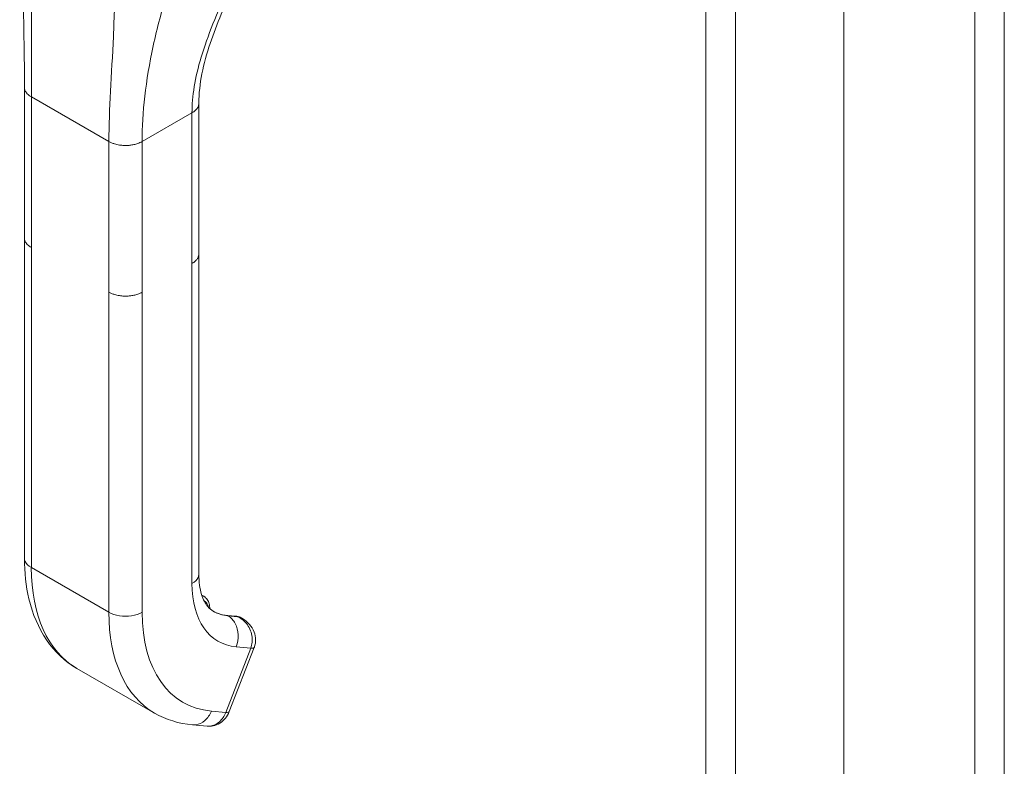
# Model space of a CAD drawing. Header units: inches. Extents: x 7 to 216, y 7 to 136.
# Tile 24 of 30: x 206.43 to 211.02, y 105.01 to 108.49. Entities that reach past the tile are written whole.
import ezdxf

# ---------------------------------------------------------------- set-up
doc = ezdxf.new("R2010")
doc.units = ezdxf.units.IN
doc.header["$LTSCALE"] = 13
doc.header["$MEASUREMENT"] = 0
doc.layers.add('Visible (ANSI)', color=7, linetype='Continuous', lineweight=5)
doc.layers.add('Visible Narrow (ANSI)', color=7, linetype='Continuous', lineweight=5)

msp = doc.modelspace()

# ---------------------------------------------------------------- linework, layer by layer
at = {"layer": 'Visible (ANSI)'}
for p, q in [((210.2716, 120.785), (210.2716, 99.5156)), ((206.448, 107.4756), (206.448, 108.1786)), ((207.2619, 107.4011), (207.2619, 108.1042)), ((206.448, 107.4742), (206.448, 105.9812)), ((207.2618, 107.3998), (207.2618, 105.9067)), ((207.2756, 105.8079), (207.2848, 105.8027)), ((207.4373, 105.7095), (207.3925, 105.7136)), ((207.4643, 105.6993), (207.4577, 105.7031)), ((207.4039, 105.2643), (207.5202, 105.5642)), ((206.6931, 105.4663), (207.055, 105.2579)), ((207.2327, 105.2025), (207.2999, 105.1964))]:
    msp.add_line(p, q, dxfattribs=at)
for centre, major_axis, ratio, start_param, end_param in [((207.5658, 106.1449), (-0.2372, -0.4118), 0.578093, 6.283183, 6.283185), ((207.2038, 106.3532), (-0.5108, -0.887), 0.578093, 6.283183, 6.283185), ((207.3357, 105.2906), (0.0682, -0.0264), 0.209664, 6.283005, 6.283012)]:
    msp.add_ellipse(centre, major_axis=major_axis, ratio=ratio, start_param=start_param, end_param=end_param, dxfattribs=at)
for points in [[(206.448, 108.1786), (206.448, 108.4317), (206.4391, 108.7063), (206.4258, 108.9818)], [(207.0306, 108.279), (207.0306, 108.279), (207.0306, 108.279), (207.0306, 108.279)], [(206.448, 107.4756), (206.448, 107.4756), (206.448, 107.4756), (206.448, 107.4756)], [(207.2619, 107.4011), (207.2619, 107.4011), (207.2619, 107.4011), (207.2619, 107.4011)], [(207.4653, 105.6987), (207.4652, 105.6987), (207.4652, 105.6988), (207.4652, 105.6988)], [(207.2327, 105.2025), (207.1696, 105.2083), (207.1083, 105.2271), (207.055, 105.2579)], [(207.2999, 105.1964), (207.2999, 105.1964), (207.2999, 105.1964), (207.2999, 105.1964)]]:
    msp.add_open_spline(points, degree=3, dxfattribs=at)
for points, knots in [([(207.4266, 108.6589), (207.3855, 108.566), (207.3452, 108.4749), (207.2828, 108.2893), (207.2619, 108.1939), (207.2619, 108.1042)], [0, 0, 0, 0, 0.927508, 0.927508, 1.885882, 1.885882, 1.885882, 1.885882]), ([(206.6931, 105.4663), (206.6372, 105.4984), (206.5883, 105.5447), (206.5131, 105.655), (206.4858, 105.7199), (206.4549, 105.85), (206.448, 105.9143), (206.448, 105.9812)], [0, 0, 0, 0, 0.765303, 0.765303, 1.534093, 1.534093, 2.180875, 2.180875, 2.180875, 2.180875]), ([(207.2618, 105.9067), (207.2618, 105.8701), (207.2666, 105.8375), (207.2821, 105.7865), (207.2927, 105.7675), (207.3114, 105.745), (207.3195, 105.7383), (207.3286, 105.7331)], [0, 0, 0, 0, 0.40046, 0.40046, 0.792243, 0.792243, 1.078817, 1.078817, 1.078817, 1.078817]), ([(207.3126, 105.7448), (207.3126, 105.745), (207.3126, 105.7452), (207.3126, 105.7533), (207.3117, 105.7609), (207.3079, 105.7753), (207.3049, 105.7821), (207.2965, 105.7939), (207.2911, 105.799), (207.2848, 105.8027)], [4.7074052, 4.7074052, 4.7074052, 4.7074052, 4.7131625, 4.7131625, 4.9753486, 4.9753486, 5.2375347, 5.2375347, 5.4997209, 5.4997209, 5.4997209, 5.4997209]), ([(207.3279, 105.7335), (207.3317, 105.7313), (207.3356, 105.7293), (207.3437, 105.7256), (207.3478, 105.7239), (207.3562, 105.7208), (207.3605, 105.7195), (207.3694, 105.7172), (207.3739, 105.7162), (207.383, 105.7146), (207.3877, 105.714), (207.3925, 105.7136)], [2.3581282, 2.3581282, 2.3581282, 2.3581282, 2.4101013, 2.4101013, 2.4620745, 2.4620745, 2.5140476, 2.5140476, 2.5660207, 2.5660207, 2.6179939, 2.6179939, 2.6179939, 2.6179939]), ([(207.4373, 105.7095), (207.4387, 105.7093), (207.4401, 105.7091), (207.443, 105.7086), (207.4444, 105.7083), (207.4472, 105.7076), (207.4485, 105.7072), (207.4512, 105.7062), (207.4526, 105.7057), (207.4552, 105.7044), (207.4565, 105.7038), (207.4577, 105.7031)], [0.5235988, 0.5235988, 0.5235988, 0.5235988, 0.5755719, 0.5755719, 0.627545, 0.627545, 0.6795182, 0.6795182, 0.7314913, 0.7314913, 0.7834645, 0.7834645, 0.7834645, 0.7834645]), ([(207.4653, 105.6987), (207.4776, 105.6917), (207.4889, 105.6825), (207.5077, 105.6614), (207.5153, 105.6491), (207.5245, 105.6245), (207.5268, 105.6121), (207.5268, 105.5889), (207.5249, 105.5777), (207.521, 105.5663), (207.5206, 105.5652), (207.5202, 105.5642)], [0, 0, 0, 0, 0.1169028, 0.1169028, 0.2324853, 0.2324853, 0.3331803, 0.3331803, 0.4235683, 0.4235683, 0.432738, 0.432738, 0.432738, 0.432738]), ([(207.4039, 105.2643), (207.3996, 105.2532), (207.3935, 105.2428), (207.3787, 105.2246), (207.3696, 105.2166), (207.3501, 105.2047), (207.3395, 105.2004), (207.3193, 105.1961), (207.3095, 105.1955), (207.2999, 105.1964)], [0, 0, 0, 0, 0.0973397, 0.0973397, 0.1949057, 0.1949057, 0.2875726, 0.2875726, 0.3676703, 0.3676703, 0.3676703, 0.3676703])]:
    msp.add_open_spline(points, degree=3, knots=knots, dxfattribs=at)
at = {"layer": 'Visible Narrow (ANSI)'}
for p, q in [((210.8823, 98.6196), (210.8823, 121.2176)), ((211.0205, 121.2413), (211.0205, 98.5959)), ((209.628, 99.2399), (209.628, 120.4787)), ((209.7662, 120.494), (209.7662, 99.2246)), ((206.8612, 108.3748), (206.8612, 108.3748)), ((207.027, 108.2586), (207.027, 108.2586)), ((207.0256, 108.2501), (207.0256, 108.2501)), ((207.0129, 108.1645), (207.0129, 108.1645)), ((206.4801, 107.4309), (206.4801, 108.1339)), ((206.4801, 108.1339), (206.842, 107.9255)), ((206.9971, 107.9255), (207.2297, 108.0595)), ((207.2297, 107.3565), (207.2297, 108.0595)), ((206.842, 107.2225), (206.842, 107.9255)), ((206.9971, 107.2225), (206.9971, 107.9255)), ((206.4801, 107.4309), (206.4801, 105.9365)), ((207.2297, 107.3565), (207.2297, 105.8621)), ((206.842, 107.2225), (206.842, 105.7281)), ((206.9971, 107.2225), (206.9971, 105.7281)), ((206.842, 105.7281), (206.4801, 105.9365)), ((207.4418, 105.708), (207.397, 105.7121)), ((207.397, 105.7121), (207.3978, 105.7117)), ((207.3978, 105.7117), (207.4425, 105.7076)), ((207.4425, 105.7076), (207.4418, 105.708)), ((207.3874, 105.2609), (207.5037, 105.5609)), ((207.4366, 105.567), (207.5037, 105.5609)), ((207.3202, 105.2671), (207.3874, 105.2609))]:
    msp.add_line(p, q, dxfattribs=at)
for centre, major_axis, ratio, start_param, end_param in [((207.2039, 106.3533), (-0.5108, -0.8871), 0.578093, 5.495853, 6.283183), ((207.6434, 106.1003), (-0.2919, -0.5069), 0.578093, 5.495853, 6.543051), ((207.2301, 105.7076), (0.0547, 0.095), 0.578093, 0, 0.14683), ((207.2422, 105.7006), (0.0462, 0.0802), 0.578093, 5.67181, 6.332517), ((207.5658, 106.1449), (-0.5108, -0.8871), 0.578093, 5.495853, 6.283183), ((207.6434, 106.1003), (-0.4561, -0.792), 0.578093, 5.495853, 6.543051), ((207.565, 106.1454), (-0.2372, -0.4118), 0.578093, 0.001838, 0.259866), ((207.5658, 106.1449), (-0.2372, -0.4118), 0.578093, 0, 0.259866), ((207.3909, 105.6964), (0.0016, 0.0171), 0.788574, 5.935257, 6.283185), ((207.4357, 105.6923), (0.0016, 0.0171), 0.788574, 5.935257, 6.283185), ((207.403, 105.608), (0.0547, 0.095), 0.578093, 0, 0.259866), ((207.1456, 106.0199), (-0.265, -0.4602), 0.578093, 6.181412, 6.181415), ((207.452, 105.5906), (0.0682, -0.0264), 0.209643, 5.650641, 6.283009), ((207.3357, 105.2907), (0.0682, -0.0264), 0.209664, 5.650597, 6.283179)]:
    msp.add_ellipse(centre, major_axis=major_axis, ratio=ratio, start_param=start_param, end_param=end_param, dxfattribs=at)
for points, knots in [([(206.4801, 108.1339), (206.4801, 108.2099), (206.4807, 108.2885), (206.481, 108.3722), (206.4813, 108.4558), (206.4813, 108.5445), (206.4813, 108.6361), (206.4812, 108.7276), (206.4809, 108.8219), (206.4829, 108.9256)], [0, 0, 0, 0, 0.333333, 0.333333, 0.333333, 0.666667, 0.666667, 0.666667, 1, 1, 1, 1]), ([(206.842, 107.9255), (206.842, 108.0015), (206.8452, 108.0786), (206.8496, 108.1599), (206.8539, 108.2413), (206.8592, 108.3269), (206.8631, 108.4162), (206.867, 108.5054), (206.8696, 108.5981), (206.8706, 108.7023)], [0, 0, 0, 0, 0.333333, 0.333333, 0.333333, 0.666667, 0.666667, 0.666667, 1, 1, 1, 1]), ([(206.9971, 107.9255), (206.9971, 107.9929), (207.0011, 108.0631), (207.0096, 108.1374), (207.0181, 108.2116), (207.0313, 108.2898), (207.0491, 108.3719), (207.0669, 108.454), (207.0893, 108.5399), (207.1176, 108.634)], [0, 0, 0, 0, 0.333333, 0.333333, 0.333333, 0.666667, 0.666667, 0.666667, 1, 1, 1, 1]), ([(207.2297, 108.0595), (207.2297, 108.0976), (207.2331, 108.1385), (207.2402, 108.1818), (207.2472, 108.2251), (207.2581, 108.2709), (207.2728, 108.3196), (207.2875, 108.3683), (207.3061, 108.4199), (207.3275, 108.4743), (207.349, 108.5287), (207.3734, 108.5859), (207.4001, 108.6485)], [0, 0, 0, 0, 0.25, 0.25, 0.25, 0.5, 0.5, 0.5, 0.75, 0.75, 0.75, 1, 1, 1, 1]), ([(206.448, 108.1786), (206.448, 108.1773), (206.4481, 108.174), (206.4491, 108.1687), (206.4514, 108.1624), (206.4551, 108.1557), (206.4607, 108.1487), (206.4686, 108.1413), (206.4759, 108.1364), (206.4801, 108.1339)], [0.5515353, 0.5515353, 0.5515353, 0.5515353, 0.6, 0.6666667, 0.7333333, 0.8, 0.8666667, 0.9333333, 1, 1, 1, 1]), ([(207.2297, 108.0595), (207.2327, 108.0612), (207.2379, 108.0646), (207.2443, 108.0697), (207.2494, 108.0747), (207.2535, 108.0797), (207.2567, 108.0847), (207.2591, 108.0897), (207.2608, 108.0947), (207.2617, 108.0995), (207.2619, 108.1027), (207.2619, 108.1042)], [0, 0, 0, 0, 0.0625, 0.125, 0.1875, 0.25, 0.3125, 0.375, 0.4375, 0.5, 0.5503525, 0.5503525, 0.5503525, 0.5503525]), ([(206.4801, 107.4309), (206.4759, 107.4333), (206.4723, 107.4358), (206.4691, 107.4383), (206.466, 107.4407), (206.4633, 107.4432), (206.4611, 107.4456), (206.4588, 107.448), (206.457, 107.4504), (206.4554, 107.4526), (206.4539, 107.4549), (206.4526, 107.4572), (206.4516, 107.4593), (206.4507, 107.4615), (206.4499, 107.4636), (206.4493, 107.4656), (206.4488, 107.4676), (206.4484, 107.4696), (206.4482, 107.4715), (206.448, 107.4729), (206.448, 107.4742), (206.448, 107.4756)], [0, 0, 0, 0, 0.0666667, 0.0666667, 0.0666667, 0.1333333, 0.1333333, 0.1333333, 0.2, 0.2, 0.2, 0.2666667, 0.2666667, 0.2666667, 0.3333333, 0.3333333, 0.3333333, 0.4, 0.4, 0.4, 0.44842, 0.44842, 0.44842, 0.44842]), ([(207.2619, 107.4011), (207.2619, 107.3997), (207.2618, 107.3983), (207.2616, 107.3969), (207.2614, 107.3951), (207.2611, 107.3934), (207.2606, 107.3917), (207.2602, 107.39), (207.2596, 107.3883), (207.259, 107.3866), (207.2583, 107.385), (207.2575, 107.3833), (207.2565, 107.3817), (207.2556, 107.38), (207.2545, 107.3783), (207.2533, 107.3767), (207.2521, 107.375), (207.2508, 107.3733), (207.2492, 107.3717), (207.2477, 107.37), (207.246, 107.3683), (207.2441, 107.3666), (207.2422, 107.3649), (207.24, 107.3632), (207.2377, 107.3615), (207.2353, 107.3598), (207.2327, 107.3581), (207.2297, 107.3565)], [0.449763, 0.449763, 0.449763, 0.449763, 0.5, 0.5, 0.5, 0.5625, 0.5625, 0.5625, 0.625, 0.625, 0.625, 0.6875, 0.6875, 0.6875, 0.75, 0.75, 0.75, 0.8125, 0.8125, 0.8125, 0.875, 0.875, 0.875, 0.9375, 0.9375, 0.9375, 1, 1, 1, 1]), ([(206.9971, 107.2225), (206.9938, 107.2206), (206.9905, 107.2189), (206.9872, 107.2174), (206.9839, 107.2159), (206.9806, 107.2146), (206.9774, 107.2135), (206.9741, 107.2123), (206.9709, 107.2113), (206.9678, 107.2104), (206.9647, 107.2095), (206.9616, 107.2088), (206.9585, 107.2081), (206.9555, 107.2074), (206.9525, 107.2069), (206.9495, 107.2064), (206.9465, 107.2059), (206.9435, 107.2055), (206.9405, 107.2052), (206.9375, 107.2048), (206.9345, 107.2046), (206.9314, 107.2044), (206.9284, 107.2042), (206.9253, 107.204), (206.9221, 107.204), (206.919, 107.204), (206.9158, 107.204), (206.9125, 107.2041), (206.9092, 107.2042), (206.9058, 107.2045), (206.9022, 107.2048), (206.8987, 107.2051), (206.8951, 107.2055), (206.8914, 107.2061), (206.8876, 107.2067), (206.8837, 107.2074), (206.8798, 107.2083), (206.8758, 107.2092), (206.8717, 107.2103), (206.8675, 107.2115), (206.8633, 107.2128), (206.8591, 107.2144), (206.8548, 107.2162), (206.8505, 107.218), (206.8462, 107.2201), (206.842, 107.2225)], [0, 0, 0, 0, 0.066667, 0.066667, 0.066667, 0.133333, 0.133333, 0.133333, 0.2, 0.2, 0.2, 0.266667, 0.266667, 0.266667, 0.333333, 0.333333, 0.333333, 0.4, 0.4, 0.4, 0.466667, 0.466667, 0.466667, 0.533333, 0.533333, 0.533333, 0.6, 0.6, 0.6, 0.666667, 0.666667, 0.666667, 0.733333, 0.733333, 0.733333, 0.8, 0.8, 0.8, 0.866667, 0.866667, 0.866667, 0.933333, 0.933333, 0.933333, 1, 1, 1, 1]), ([(206.4801, 105.9365), (206.4666, 105.9443), (206.4517, 105.9591), (206.448, 105.9756), (206.448, 105.9812)], [0, 0, 0, 0, 0.3333333, 0.5, 0.5, 0.5, 0.5]), ([(207.2618, 105.9067), (207.2618, 105.9012), (207.2581, 105.8847), (207.2433, 105.8699), (207.2297, 105.8621)], [0.5, 0.5, 0.5, 0.5, 0.6666667, 1, 1, 1, 1]), ([(207.4652, 105.6988), (207.4641, 105.6994), (207.4631, 105.6999), (207.4621, 105.7005), (207.4557, 105.7037), (207.4494, 105.7058), (207.4425, 105.7076)], [0.8064325, 0.8064325, 0.8064325, 0.8064325, 0.8333333, 0.8333333, 0.8333333, 1, 1, 1, 1]), ([(207.5037, 105.5609), (207.507, 105.5694), (207.5093, 105.5787), (207.5103, 105.5886), (207.5114, 105.5984), (207.5112, 105.6088), (207.5094, 105.6191), (207.5077, 105.6295), (207.5044, 105.6399), (207.5, 105.6495), (207.4955, 105.6591), (207.49, 105.6679), (207.4837, 105.6755), (207.4774, 105.6831), (207.4704, 105.6897), (207.4635, 105.695), (207.4566, 105.7003), (207.4496, 105.7043), (207.4425, 105.7076)], [0.0000011, 0.0000011, 0.0000011, 0.0000011, 0.1666667, 0.1666667, 0.1666667, 0.3333333, 0.3333333, 0.3333333, 0.5, 0.5, 0.5, 0.6666667, 0.6666667, 0.6666667, 0.8333333, 0.8333333, 0.8333333, 1, 1, 1, 1]), ([(207.3202, 105.2671), (207.3135, 105.2496), (207.2927, 105.2189), (207.258, 105.2024), (207.2378, 105.2021), (207.2327, 105.2025)], [0, 0, 0, 0, 0.3333333, 0.6666667, 0.7779442, 0.7779442, 0.7779442, 0.7779442]), ([(207.2999, 105.1964), (207.3049, 105.1959), (207.31, 105.196), (207.315, 105.1967), (207.3301, 105.1986), (207.345, 105.2057), (207.3576, 105.2169), (207.3702, 105.2281), (207.3806, 105.2435), (207.3874, 105.2609)], [0.2222631, 0.2222631, 0.2222631, 0.2222631, 0.3333333, 0.3333333, 0.3333333, 0.6666667, 0.6666667, 0.6666667, 1, 1, 1, 1])]:
    msp.add_open_spline(points, degree=3, knots=knots, dxfattribs=at)
for points in [[(206.842, 107.9255), (206.8462, 107.9231), (206.8548, 107.9189), (206.8676, 107.9144), (206.8799, 107.9111), (206.8915, 107.909), (206.9024, 107.9077), (206.9126, 107.9071), (206.9222, 107.907), (206.9315, 107.9073), (206.9405, 107.9081), (206.9495, 107.9093), (206.9585, 107.9111), (206.9678, 107.9133), (206.9773, 107.9164), (206.9871, 107.9203), (206.9938, 107.9236), (206.9971, 107.9255)], [(206.9971, 105.7281), (206.9836, 105.7203), (206.9493, 105.7089), (206.8898, 105.7089), (206.8555, 105.7203), (206.842, 105.7281)], [(207.3978, 105.7117), (207.4113, 105.7039), (207.4347, 105.6789), (207.4496, 105.6235), (207.4433, 105.5845), (207.4366, 105.567)], [(207.4653, 105.6987), (207.4653, 105.6987), (207.4653, 105.6987), (207.4653, 105.6987)]]:
    msp.add_open_spline(points, degree=3, dxfattribs=at)

doc.saveas('drawing.dxf')
